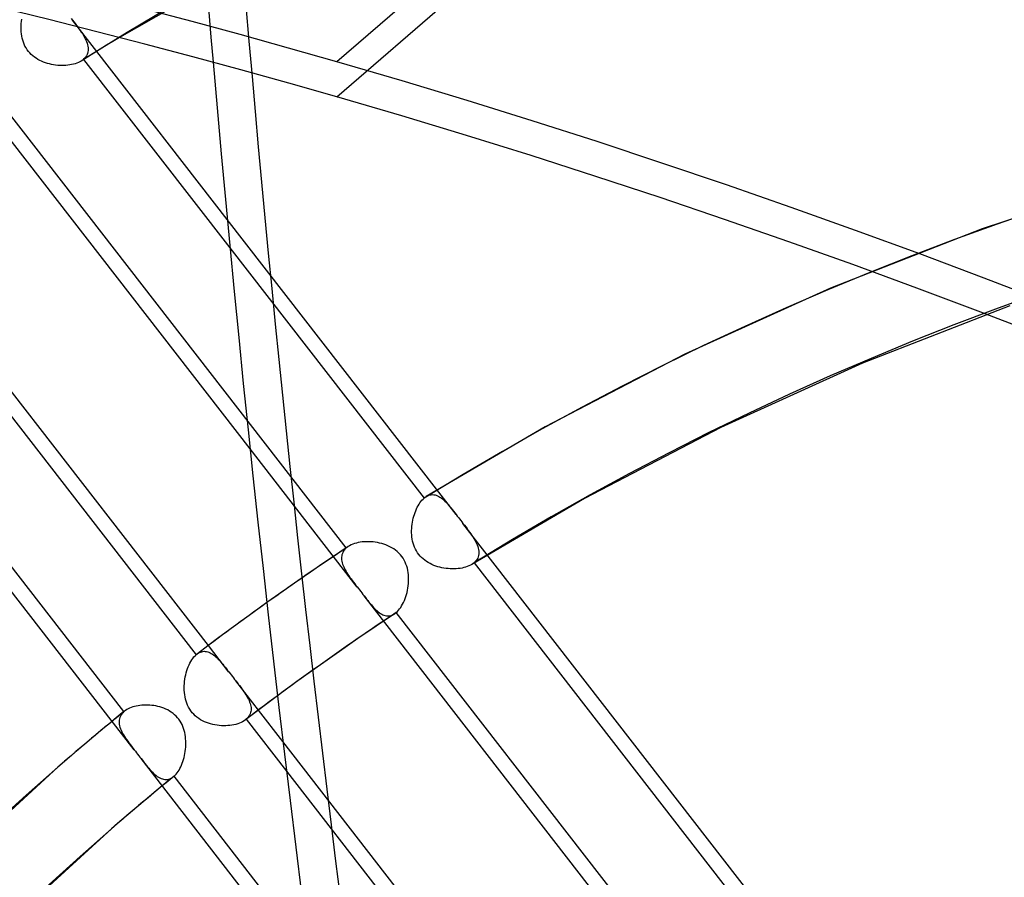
# Model space of a CAD drawing. Header units: millimetres. Extents: x -240 to 234, y -303 to 298.
# Tile 63 of 77: x -58 to -34, y 112 to 133. Entities that reach past the tile are written whole.
import ezdxf

# ---------------------------------------------------------------- set-up
doc = ezdxf.new("R2010")
doc.units = ezdxf.units.MM
doc.layers.add('MAIN-1', color=7, linetype='Continuous')
doc.layers.add('MAIN-2', color=7, linetype='Continuous')

msp = doc.modelspace()

# ---------------------------------------------------------------- linework, layer by layer
at = {"layer": 'MAIN-1'}
for p, q in [((-5.75, 170.39), (-50, 132.069)), ((-57.78, 133.067), (-57.773, 133.118)), ((-57.791, 132.912), (-57.79, 132.964)), ((-57.791, 132.86), (-57.791, 132.912)), ((-57.788, 132.808), (-57.791, 132.86)), ((-57.79, 132.964), (-57.786, 133.016)), ((-57.786, 133.016), (-57.78, 133.067)), ((-57.783, 132.756), (-57.788, 132.808)), ((-57.775, 132.704), (-57.783, 132.756)), ((-57.764, 132.653), (-57.775, 132.704)), ((-57.751, 132.603), (-57.764, 132.653)), ((-55.367, 132.67), (-55.524, 132.574)), ((-57.735, 132.553), (-57.751, 132.603)), ((-57.716, 132.505), (-57.735, 132.553)), ((-57.694, 132.458), (-57.716, 132.505)), ((-57.669, 132.412), (-57.694, 132.458)), ((-57.641, 132.369), (-57.669, 132.412)), ((-57.611, 132.328), (-57.641, 132.369)), ((-55.838, 132.381), (-55.994, 132.284)), ((-55.681, 132.478), (-55.838, 132.381)), ((-55.524, 132.574), (-55.681, 132.478)), ((-57.577, 132.289), (-57.611, 132.328)), ((-57.541, 132.252), (-57.577, 132.289)), ((-57.503, 132.218), (-57.541, 132.252)), ((-57.462, 132.185), (-57.503, 132.218)), ((-57.42, 132.156), (-57.462, 132.185)), ((-57.376, 132.129), (-57.42, 132.156)), ((-57.33, 132.104), (-57.376, 132.129)), ((-56.15, 132.187), (-56.306, 132.089)), ((-56.247, 132.127), (-52.639, 127.478)), ((-55.994, 132.284), (-56.15, 132.187)), ((-52.705, 128.177), (-55.925, 132.327)), ((-57.284, 132.082), (-57.33, 132.104)), ((-57.236, 132.062), (-57.284, 132.082)), ((-57.188, 132.045), (-57.236, 132.062)), ((-57.139, 132.029), (-57.188, 132.045)), ((-57.09, 132.016), (-57.139, 132.029)), ((-57.039, 132.005), (-57.09, 132.016)), ((-56.989, 131.995), (-57.039, 132.005)), ((-56.938, 131.988), (-56.989, 131.995)), ((-56.887, 131.982), (-56.938, 131.988)), ((-56.836, 131.979), (-56.887, 131.982)), ((-56.785, 131.978), (-56.836, 131.979)), ((-56.735, 131.978), (-56.785, 131.978)), ((-56.685, 131.981), (-56.735, 131.978)), ((-56.637, 131.985), (-56.685, 131.981)), ((-56.589, 131.991), (-56.637, 131.985)), ((-56.543, 132), (-56.589, 131.991)), ((-56.499, 132.01), (-56.543, 132)), ((-56.456, 132.022), (-56.499, 132.01)), ((-56.415, 132.036), (-56.456, 132.022)), ((-56.377, 132.052), (-56.415, 132.036)), ((-56.341, 132.07), (-56.377, 132.052)), ((-56.307, 132.089), (-56.341, 132.07)), ((-52.141, 122.52), (-58.958, 131.305)), ((-53.171, 117.672), (-61.562, 128.485)), ((-61.864, 128.26), (-53.471, 117.444)), ((-54.999, 115.098), (-64.466, 127.297)), ((-47.796, 121.346), (-47.796, 121.347)), ((-47.796, 121.347), (-47.796, 121.347)), ((-47.796, 121.347), (-47.796, 121.347)), ((-47.796, 121.347), (-47.796, 121.347)), ((-47.796, 121.347), (-47.795, 121.347)), ((-47.795, 121.347), (-47.795, 121.347)), ((-51.728, 118.73), (-52.076, 118.48)), ((-52.076, 118.48), (-52.371, 118.266)), ((-52.642, 118.067), (-52.912, 117.866)), ((-52.371, 118.266), (-52.642, 118.067)), ((-52.912, 117.866), (-53.181, 117.664)), ((-53.181, 117.664), (-53.45, 117.461)), ((-53.602, 117.28), (-53.578, 117.319)), ((-53.578, 117.319), (-53.552, 117.355)), ((-53.552, 117.355), (-53.526, 117.388)), ((-53.526, 117.388), (-53.499, 117.418)), ((-53.499, 117.418), (-53.471, 117.444)), ((-53.471, 117.444), (-53.467, 117.447)), ((-53.467, 117.447), (-53.464, 117.45)), ((-53.464, 117.45), (-53.46, 117.453)), ((-53.46, 117.453), (-53.457, 117.456)), ((-53.457, 117.456), (-53.453, 117.458)), ((-53.453, 117.458), (-53.45, 117.461)), ((-53.449, 117.461), (-53.449, 117.462)), ((-53.45, 117.461), (-53.449, 117.461)), ((-53.449, 117.461), (-53.449, 117.461)), ((-53.449, 117.461), (-53.449, 117.461)), ((-53.449, 117.461), (-53.449, 117.461)), ((-53.449, 117.461), (-53.449, 117.461)), ((-53.701, 117.052), (-53.684, 117.102)), ((-53.684, 117.102), (-53.666, 117.149)), ((-53.666, 117.149), (-53.646, 117.195)), ((-53.646, 117.195), (-53.624, 117.239)), ((-53.624, 117.239), (-53.602, 117.28)), ((-53.757, 116.787), (-53.75, 116.842)), ((-53.75, 116.842), (-53.74, 116.896)), ((-53.74, 116.896), (-53.729, 116.949)), ((-53.729, 116.949), (-53.716, 117.001)), ((-53.716, 117.001), (-53.701, 117.052)), ((-53.767, 116.621), (-53.766, 116.676)), ((-53.765, 116.566), (-53.767, 116.621)), ((-53.766, 116.676), (-53.762, 116.732)), ((-53.762, 116.732), (-53.757, 116.787)), ((-53.761, 116.511), (-53.765, 116.566)), ((-53.755, 116.457), (-53.761, 116.511)), ((-53.746, 116.403), (-53.755, 116.457)), ((-53.735, 116.35), (-53.746, 116.403)), ((-53.72, 116.298), (-53.735, 116.35)), ((-51.464, 116.432), (-51.597, 116.333)), ((-53.703, 116.246), (-53.72, 116.298)), ((-53.682, 116.196), (-53.703, 116.246)), ((-53.658, 116.147), (-53.682, 116.196)), ((-53.631, 116.101), (-53.658, 116.147)), ((-53.601, 116.056), (-53.631, 116.101)), ((-51.862, 116.135), (-51.994, 116.036)), ((-51.73, 116.234), (-51.862, 116.135)), ((-51.597, 116.333), (-51.73, 116.234)), ((-53.568, 116.014), (-53.601, 116.056)), ((-53.532, 115.974), (-53.568, 116.014)), ((-53.494, 115.937), (-53.532, 115.974)), ((-53.452, 115.902), (-53.494, 115.937)), ((-53.408, 115.87), (-53.452, 115.902)), ((-53.363, 115.841), (-53.408, 115.87)), ((-52.126, 115.936), (-52.258, 115.836)), ((-52.236, 115.853), (-51.243, 114.574)), ((-51.994, 116.036), (-52.126, 115.936)), ((-51.331, 115.3), (-51.936, 116.08)), ((-55.77, 115.616), (-55.994, 115.429)), ((-55.545, 115.801), (-55.77, 115.616)), ((-53.316, 115.815), (-53.363, 115.841)), ((-53.267, 115.792), (-53.316, 115.815)), ((-53.218, 115.771), (-53.267, 115.792)), ((-53.167, 115.753), (-53.218, 115.771)), ((-53.116, 115.738), (-53.167, 115.753)), ((-53.064, 115.724), (-53.116, 115.738)), ((-53.011, 115.713), (-53.064, 115.724)), ((-52.957, 115.705), (-53.011, 115.713)), ((-52.904, 115.698), (-52.957, 115.705)), ((-52.85, 115.694), (-52.904, 115.698)), ((-52.796, 115.693), (-52.85, 115.694)), ((-52.743, 115.693), (-52.796, 115.693)), ((-52.691, 115.696), (-52.743, 115.693)), ((-52.639, 115.7), (-52.691, 115.696)), ((-52.589, 115.707), (-52.639, 115.7)), ((-52.54, 115.716), (-52.589, 115.707)), ((-52.493, 115.727), (-52.54, 115.716)), ((-52.448, 115.741), (-52.493, 115.727)), ((-52.405, 115.756), (-52.448, 115.741)), ((-52.364, 115.773), (-52.405, 115.756)), ((-52.326, 115.792), (-52.364, 115.773)), ((-52.291, 115.813), (-52.326, 115.792)), ((-52.259, 115.835), (-52.291, 115.813)), ((-55.994, 115.429), (-56.217, 115.241)), ((-56.217, 115.241), (-56.44, 115.053)), ((-56.44, 115.053), (-56.661, 114.863)), ((-55, 115.099), (-54.972, 115.062)), ((-54.972, 115.062), (-54.943, 115.026)), ((-54.943, 115.026), (-54.915, 114.989)), ((-54.915, 114.989), (-54.887, 114.953)), ((-54.887, 114.953), (-54.859, 114.917)), ((-54.859, 114.917), (-54.831, 114.881)), ((-50.598, 109.426), (-54.832, 114.882)), ((-56.882, 114.673), (-59.576, 112.214)), ((-56.661, 114.863), (-56.882, 114.673)), ((-54.31, 114.209), (-54.52, 114.034)), ((-54.52, 114.034), (-54.73, 113.859)), ((-54.939, 113.683), (-55.148, 113.506)), ((-54.73, 113.859), (-54.939, 113.683)), ((-55.148, 113.506), (-55.356, 113.328)), ((-55.356, 113.328), (-55.563, 113.15)), ((-55.563, 113.15), (-58.18, 110.762))]:
    msp.add_line(p, q, dxfattribs=at)
for centre, major_axis, ratio, start_param, end_param in [((-0.5, -0.433), (139.441, -161.013), 0.75, 0.713724, 3.45689), ((-50, -43.301), (-132.567, 153.076), 0.75, -0.857072, 0), ((-50, -43.301), (131.913, -152.32), 0.75, 2.284521, 3.141593), ((30.466, 74.471), (45.536, -204.553), 0.352244, -1.933539, -1.568352), ((-50, -43.301), (-132.567, 153.076), 0.75, -3.141592, -0.857072), ((-50, -43.301), (131.913, -152.32), 0.75, 0, 2.284521), ((24.244, 20.996), (-81.126, 93.677), 0.75, -0.070545, -0.047281), ((24.244, 20.996), (-81.126, 93.677), 0.75, -0.018821, 0), ((24.244, 20.996), (79.807, -92.153), 0.75, -3.141592, -2.427868)]:
    msp.add_ellipse(centre, major_axis=major_axis, ratio=ratio, start_param=start_param, end_param=end_param, dxfattribs=at)
at = {"layer": 'MAIN-2'}
for p, q in [((-50, 131.203), (-5.25, 169.957)), ((-51.577, 134.831), (-55.367, 132.67)), ((-56.553, 133.135), (-56.524, 133.099)), ((-55.925, 132.327), (-56.525, 133.099)), ((-56.524, 133.099), (-56.49, 133.055)), ((-56.49, 133.055), (-56.457, 133.011)), ((-56.457, 133.011), (-56.424, 132.969)), ((-56.424, 132.969), (-56.393, 132.927)), ((-56.393, 132.927), (-56.362, 132.885)), ((-56.362, 132.885), (-56.333, 132.844)), ((-56.333, 132.844), (-56.305, 132.804)), ((-56.305, 132.804), (-56.279, 132.764)), ((-56.279, 132.764), (-56.254, 132.724)), ((-56.254, 132.724), (-56.231, 132.684)), ((-56.231, 132.684), (-56.21, 132.645)), ((-56.21, 132.645), (-56.191, 132.606)), ((-56.191, 132.606), (-56.174, 132.567)), ((-56.174, 132.567), (-56.16, 132.529)), ((-56.16, 132.529), (-56.149, 132.491)), ((-56.149, 132.491), (-56.141, 132.454)), ((-56.141, 132.454), (-56.136, 132.417)), ((-56.136, 132.417), (-56.134, 132.381)), ((-56.134, 132.381), (-56.135, 132.346)), ((-56.259, 132.123), (-56.268, 132.116)), ((-56.25, 132.131), (-56.259, 132.123)), ((-56.222, 132.157), (-56.25, 132.131)), ((-56.25, 132.131), (-56.247, 132.127)), ((-56.198, 132.186), (-56.222, 132.157)), ((-56.178, 132.215), (-56.198, 132.186)), ((-56.162, 132.246), (-56.178, 132.215)), ((-56.149, 132.278), (-56.162, 132.246)), ((-56.14, 132.312), (-56.149, 132.278)), ((-56.135, 132.346), (-56.14, 132.312)), ((-56.297, 132.095), (-56.307, 132.089)), ((-56.287, 132.102), (-56.297, 132.095)), ((-56.277, 132.109), (-56.287, 132.102)), ((-56.268, 132.116), (-56.277, 132.109)), ((-49.769, 120.077), (-58.162, 130.893)), ((-30.205, 129.235), (-34.087, 127.949)), ((-47.059, 120.901), (-52.705, 128.177)), ((-34.087, 127.949), (-37.823, 126.488)), ((-52.639, 127.478), (-47.85, 121.306)), ((-55.254, 116.04), (-63.654, 126.865)), ((-37.823, 126.488), (-41.416, 124.857)), ((-33.403, 126.054), (-37.039, 124.632)), ((-41.416, 124.857), (-44.867, 123.063)), ((-37.039, 124.632), (-40.534, 123.046)), ((-44.867, 123.063), (-47.796, 121.346)), ((-40.534, 123.046), (-43.889, 121.301)), ((-49.498, 119.114), (-52.141, 122.52)), ((-47.951, 121.192), (-47.927, 121.225)), ((-47.927, 121.225), (-47.902, 121.255)), ((-47.902, 121.255), (-47.876, 121.282)), ((-47.876, 121.282), (-47.85, 121.306)), ((-47.85, 121.306), (-47.841, 121.314)), ((-47.841, 121.314), (-47.832, 121.321)), ((-47.832, 121.321), (-47.823, 121.328)), ((-47.823, 121.328), (-47.814, 121.334)), ((-47.814, 121.334), (-47.805, 121.341)), ((-47.805, 121.341), (-47.796, 121.346)), ((-47.795, 121.347), (-47.765, 121.364)), ((-47.765, 121.364), (-47.735, 121.376)), ((-47.735, 121.376), (-47.704, 121.386)), ((-47.704, 121.386), (-47.673, 121.391)), ((-47.673, 121.391), (-47.642, 121.393)), ((-47.642, 121.393), (-47.611, 121.391)), ((-47.611, 121.391), (-47.58, 121.386)), ((-47.58, 121.386), (-47.55, 121.377)), ((-47.55, 121.377), (-47.519, 121.365)), ((-47.519, 121.365), (-47.489, 121.35)), ((-47.489, 121.35), (-47.458, 121.332)), ((-47.458, 121.332), (-47.428, 121.311)), ((-47.428, 121.311), (-47.398, 121.288)), ((-47.398, 121.288), (-47.369, 121.262)), ((-47.369, 121.262), (-47.339, 121.234)), ((-47.339, 121.234), (-47.309, 121.204)), ((-47.309, 121.204), (-47.279, 121.172)), ((-43.889, 121.301), (-46.674, 119.671)), ((-48.089, 120.906), (-48.073, 120.952)), ((-48.073, 120.952), (-48.056, 120.996)), ((-48.056, 120.996), (-48.037, 121.039)), ((-48.037, 121.039), (-48.017, 121.081)), ((-48.017, 121.081), (-47.996, 121.12)), ((-47.996, 121.12), (-47.974, 121.157)), ((-47.974, 121.157), (-47.951, 121.192)), ((-47.279, 121.172), (-47.249, 121.138)), ((-47.249, 121.138), (-47.219, 121.102)), ((-47.219, 121.102), (-47.188, 121.065)), ((-47.188, 121.065), (-47.157, 121.026)), ((-47.157, 121.026), (-47.125, 120.986)), ((-47.125, 120.986), (-47.093, 120.944)), ((-48.145, 120.661), (-48.137, 120.711)), ((-48.137, 120.711), (-48.128, 120.761)), ((-48.128, 120.761), (-48.116, 120.811)), ((-48.116, 120.811), (-48.103, 120.859)), ((-48.103, 120.859), (-48.089, 120.906)), ((-47.093, 120.944), (-47.059, 120.901)), ((-47.059, 120.901), (-47.031, 120.865)), ((-47.031, 120.865), (-47.003, 120.829)), ((-47.003, 120.829), (-46.975, 120.793)), ((-46.975, 120.793), (-46.947, 120.757)), ((-46.947, 120.757), (-46.919, 120.72)), ((-46.919, 120.72), (-46.89, 120.684)), ((-48.157, 120.505), (-48.155, 120.557)), ((-48.157, 120.453), (-48.157, 120.505)), ((-48.155, 120.557), (-48.151, 120.609)), ((-48.151, 120.609), (-48.145, 120.661)), ((-37.43, 108.493), (-46.891, 120.685)), ((-46.89, 120.684), (-46.856, 120.64)), ((-46.856, 120.64), (-46.823, 120.597)), ((-46.823, 120.597), (-46.791, 120.554)), ((-46.791, 120.554), (-46.759, 120.512)), ((-46.759, 120.512), (-46.728, 120.47)), ((-46.728, 120.47), (-46.699, 120.429)), ((-49.375, 120.225), (-49.425, 120.219)), ((-49.323, 120.23), (-49.375, 120.225)), ((-49.271, 120.232), (-49.323, 120.23)), ((-49.217, 120.232), (-49.271, 120.232)), ((-49.164, 120.23), (-49.217, 120.232)), ((-49.109, 120.226), (-49.164, 120.23)), ((-49.055, 120.219), (-49.109, 120.226)), ((-48.154, 120.401), (-48.157, 120.453)), ((-48.15, 120.349), (-48.154, 120.401)), ((-48.142, 120.297), (-48.15, 120.349)), ((-48.132, 120.246), (-48.142, 120.297)), ((-48.12, 120.195), (-48.132, 120.246)), ((-46.699, 120.429), (-46.671, 120.389)), ((-46.671, 120.389), (-46.645, 120.349)), ((-46.645, 120.349), (-46.62, 120.309)), ((-46.62, 120.309), (-46.597, 120.269)), ((-46.597, 120.269), (-46.576, 120.229)), ((-46.576, 120.229), (-46.556, 120.19)), ((-49.723, 120.112), (-50.034, 119.904)), ((-49.837, 120), (-49.853, 119.972)), ((-49.817, 120.027), (-49.837, 120)), ((-49.795, 120.053), (-49.817, 120.027)), ((-49.769, 120.077), (-49.795, 120.053)), ((-49.762, 120.083), (-49.769, 120.077)), ((-49.754, 120.089), (-49.762, 120.083)), ((-49.746, 120.095), (-49.754, 120.089)), ((-49.738, 120.101), (-49.746, 120.095)), ((-49.73, 120.107), (-49.738, 120.101)), ((-49.722, 120.113), (-49.73, 120.107)), ((-49.687, 120.134), (-49.722, 120.113)), ((-49.649, 120.153), (-49.687, 120.134)), ((-49.609, 120.17), (-49.649, 120.153)), ((-49.566, 120.185), (-49.609, 120.17)), ((-49.521, 120.199), (-49.566, 120.185)), ((-49.474, 120.21), (-49.521, 120.199)), ((-49.425, 120.219), (-49.474, 120.21)), ((-49.001, 120.21), (-49.055, 120.219)), ((-48.947, 120.199), (-49.001, 120.21)), ((-48.894, 120.186), (-48.947, 120.199)), ((-48.842, 120.17), (-48.894, 120.186)), ((-48.79, 120.152), (-48.842, 120.17)), ((-48.74, 120.131), (-48.79, 120.152)), ((-48.691, 120.108), (-48.74, 120.131)), ((-48.644, 120.082), (-48.691, 120.108)), ((-48.598, 120.054), (-48.644, 120.082)), ((-48.553, 120.022), (-48.598, 120.054)), ((-48.511, 119.988), (-48.553, 120.022)), ((-48.471, 119.951), (-48.511, 119.988)), ((-48.104, 120.145), (-48.12, 120.195)), ((-48.085, 120.097), (-48.104, 120.145)), ((-48.064, 120.049), (-48.085, 120.097)), ((-48.039, 120.003), (-48.064, 120.049)), ((-48.011, 119.96), (-48.039, 120.003)), ((-46.556, 120.19), (-46.54, 120.151)), ((-46.54, 120.151), (-46.526, 120.113)), ((-46.526, 120.113), (-46.514, 120.075)), ((-46.514, 120.075), (-46.506, 120.038)), ((-46.506, 120.038), (-46.501, 120.001)), ((-46.501, 120.001), (-46.499, 119.965)), ((-50.034, 119.904), (-50.344, 119.695)), ((-49.885, 119.849), (-49.886, 119.816)), ((-49.886, 119.816), (-49.883, 119.783)), ((-49.882, 119.881), (-49.885, 119.849)), ((-49.883, 119.783), (-49.878, 119.749)), ((-49.875, 119.912), (-49.882, 119.881)), ((-49.878, 119.749), (-49.87, 119.714)), ((-49.866, 119.943), (-49.875, 119.912)), ((-49.853, 119.972), (-49.866, 119.943)), ((-48.434, 119.912), (-48.471, 119.951)), ((-48.4, 119.87), (-48.434, 119.912)), ((-48.369, 119.826), (-48.4, 119.87)), ((-48.342, 119.78), (-48.369, 119.826)), ((-48.317, 119.731), (-48.342, 119.78)), ((-47.981, 119.918), (-48.011, 119.96)), ((-47.948, 119.879), (-47.981, 119.918)), ((-47.912, 119.842), (-47.948, 119.879)), ((-47.874, 119.807), (-47.912, 119.842)), ((-47.834, 119.774), (-47.874, 119.807)), ((-47.791, 119.744), (-47.834, 119.774)), ((-47.747, 119.717), (-47.791, 119.744)), ((-46.587, 119.741), (-46.615, 119.714)), ((-46.563, 119.769), (-46.587, 119.741)), ((-46.543, 119.799), (-46.563, 119.769)), ((-46.527, 119.83), (-46.543, 119.799)), ((-46.514, 119.862), (-46.527, 119.83)), ((-46.505, 119.895), (-46.514, 119.862)), ((-46.5, 119.93), (-46.505, 119.895)), ((-46.499, 119.965), (-46.5, 119.93)), ((-50.344, 119.695), (-50.653, 119.484)), ((-49.87, 119.714), (-49.86, 119.68)), ((-49.86, 119.68), (-49.847, 119.644)), ((-49.847, 119.644), (-49.832, 119.609)), ((-49.832, 119.609), (-49.815, 119.573)), ((-49.815, 119.573), (-49.796, 119.537)), ((-49.796, 119.537), (-49.775, 119.5)), ((-49.775, 119.5), (-49.753, 119.463)), ((-48.296, 119.681), (-48.317, 119.731)), ((-48.277, 119.63), (-48.296, 119.681)), ((-48.263, 119.577), (-48.277, 119.63)), ((-48.251, 119.524), (-48.263, 119.577)), ((-48.242, 119.471), (-48.251, 119.524)), ((-47.702, 119.692), (-47.747, 119.717)), ((-47.655, 119.67), (-47.702, 119.692)), ((-47.608, 119.649), (-47.655, 119.67)), ((-47.559, 119.631), (-47.608, 119.649)), ((-47.511, 119.616), (-47.559, 119.631)), ((-47.461, 119.602), (-47.511, 119.616)), ((-47.411, 119.59), (-47.461, 119.602)), ((-47.36, 119.581), (-47.411, 119.59)), ((-47.309, 119.573), (-47.36, 119.581)), ((-47.258, 119.567), (-47.309, 119.573)), ((-47.207, 119.563), (-47.258, 119.567)), ((-47.156, 119.562), (-47.207, 119.563)), ((-47.105, 119.562), (-47.156, 119.562)), ((-47.056, 119.564), (-47.105, 119.562)), ((-47.007, 119.568), (-47.056, 119.564)), ((-46.959, 119.574), (-47.007, 119.568)), ((-46.913, 119.582), (-46.959, 119.574)), ((-46.868, 119.592), (-46.913, 119.582)), ((-46.825, 119.604), (-46.868, 119.592)), ((-46.784, 119.618), (-46.825, 119.604)), ((-46.745, 119.634), (-46.784, 119.618)), ((-46.709, 119.651), (-46.745, 119.634)), ((-46.675, 119.67), (-46.709, 119.651)), ((-46.664, 119.677), (-46.675, 119.67)), ((-46.654, 119.684), (-46.664, 119.677)), ((-46.644, 119.691), (-46.654, 119.684)), ((-46.634, 119.699), (-46.644, 119.691)), ((-46.624, 119.706), (-46.634, 119.699)), ((-46.615, 119.714), (-46.624, 119.706)), ((-46.615, 119.714), (-38.212, 108.886)), ((-50.963, 119.27), (-51.327, 119.015)), ((-50.653, 119.484), (-50.963, 119.27)), ((-49.753, 119.463), (-49.729, 119.427)), ((-49.729, 119.427), (-49.704, 119.389)), ((-49.704, 119.389), (-49.678, 119.352)), ((-49.678, 119.352), (-49.65, 119.314)), ((-49.65, 119.314), (-49.621, 119.275)), ((-49.621, 119.275), (-49.592, 119.236)), ((-48.236, 119.417), (-48.242, 119.471)), ((-48.232, 119.362), (-48.236, 119.417)), ((-48.236, 119.198), (-48.232, 119.253)), ((-48.231, 119.308), (-48.232, 119.362)), ((-48.232, 119.253), (-48.231, 119.308)), ((-51.327, 119.015), (-51.728, 118.73)), ((-49.592, 119.236), (-49.561, 119.196)), ((-49.561, 119.196), (-49.53, 119.155)), ((-49.53, 119.155), (-49.499, 119.115)), ((-49.499, 119.115), (-49.47, 119.078)), ((-49.47, 119.078), (-49.442, 119.042)), ((-49.442, 119.042), (-49.414, 119.005)), ((-48.271, 118.981), (-48.259, 119.034)), ((-48.259, 119.034), (-48.249, 119.089)), ((-48.249, 119.089), (-48.241, 119.143)), ((-48.241, 119.143), (-48.236, 119.198)), ((-49.414, 119.005), (-49.386, 118.969)), ((-49.386, 118.969), (-49.358, 118.933)), ((-49.358, 118.933), (-49.33, 118.897)), ((-40.07, 106.964), (-49.33, 118.898)), ((-49.33, 118.897), (-49.299, 118.857)), ((-49.299, 118.857), (-49.268, 118.818)), ((-49.268, 118.818), (-49.238, 118.78)), ((-49.238, 118.78), (-49.209, 118.743)), ((-48.357, 118.735), (-48.337, 118.781)), ((-48.337, 118.781), (-48.318, 118.828)), ((-48.318, 118.828), (-48.301, 118.878)), ((-48.301, 118.878), (-48.285, 118.929)), ((-48.285, 118.929), (-48.271, 118.981)), ((-49.209, 118.743), (-49.18, 118.708)), ((-49.18, 118.708), (-49.151, 118.674)), ((-49.151, 118.674), (-49.123, 118.641)), ((-49.123, 118.641), (-49.094, 118.61)), ((-49.094, 118.61), (-49.066, 118.58)), ((-49.066, 118.58), (-49.038, 118.552)), ((-49.038, 118.552), (-49.01, 118.526)), ((-49.01, 118.526), (-48.982, 118.502)), ((-48.506, 118.513), (-48.479, 118.543)), ((-48.479, 118.543), (-48.453, 118.575)), ((-48.453, 118.575), (-48.427, 118.611)), ((-48.427, 118.611), (-48.403, 118.65)), ((-48.403, 118.65), (-48.379, 118.691)), ((-48.379, 118.691), (-48.357, 118.735)), ((-48.578, 118.453), (-49.03, 118.151)), ((-48.982, 118.502), (-48.953, 118.481)), ((-48.953, 118.481), (-48.925, 118.461)), ((-48.925, 118.461), (-48.896, 118.444)), ((-48.896, 118.444), (-48.868, 118.43)), ((-48.868, 118.43), (-48.839, 118.418)), ((-48.839, 118.418), (-48.81, 118.41)), ((-48.81, 118.41), (-48.781, 118.404)), ((-48.781, 118.404), (-48.752, 118.401)), ((-48.752, 118.401), (-48.723, 118.401)), ((-48.723, 118.401), (-48.694, 118.405)), ((-48.694, 118.405), (-48.665, 118.412)), ((-48.665, 118.412), (-48.636, 118.422)), ((-48.636, 118.422), (-48.607, 118.436)), ((-48.607, 118.436), (-48.579, 118.453)), ((-48.579, 118.453), (-48.571, 118.458)), ((-48.571, 118.458), (-48.564, 118.463)), ((-48.564, 118.463), (-48.557, 118.469)), ((-48.557, 118.469), (-48.549, 118.474)), ((-48.549, 118.474), (-48.542, 118.48)), ((-48.542, 118.48), (-48.535, 118.486)), ((-48.535, 118.486), (-48.506, 118.513)), ((-40.141, 107.67), (-48.535, 118.486)), ((-49.03, 118.151), (-49.48, 117.845)), ((-49.48, 117.845), (-49.94, 117.527)), ((-52.663, 117.017), (-53.171, 117.672)), ((-53.449, 117.462), (-53.421, 117.481)), ((-53.421, 117.481), (-53.392, 117.497)), ((-53.392, 117.497), (-53.363, 117.51)), ((-53.363, 117.51), (-53.334, 117.519)), ((-53.334, 117.519), (-53.305, 117.525)), ((-53.305, 117.525), (-53.275, 117.528)), ((-53.275, 117.528), (-53.246, 117.527)), ((-53.246, 117.527), (-53.216, 117.523)), ((-53.216, 117.523), (-53.187, 117.516)), ((-53.187, 117.516), (-53.158, 117.506)), ((-53.158, 117.506), (-53.129, 117.493)), ((-53.129, 117.493), (-53.1, 117.478)), ((-53.1, 117.478), (-53.071, 117.46)), ((-53.071, 117.46), (-53.042, 117.44)), ((-53.042, 117.44), (-53.014, 117.417)), ((-53.014, 117.417), (-52.985, 117.392)), ((-52.985, 117.392), (-52.957, 117.366)), ((-52.957, 117.366), (-52.929, 117.338)), ((-52.929, 117.338), (-52.9, 117.308)), ((-52.9, 117.308), (-52.872, 117.276)), ((-49.94, 117.527), (-50.489, 117.139)), ((-52.872, 117.276), (-52.844, 117.243)), ((-52.844, 117.243), (-52.815, 117.209)), ((-52.815, 117.209), (-52.786, 117.173)), ((-52.786, 117.173), (-52.756, 117.136)), ((-52.756, 117.136), (-52.726, 117.098)), ((-52.726, 117.098), (-52.695, 117.058)), ((-50.489, 117.139), (-51.023, 116.755)), ((-52.695, 117.058), (-52.663, 117.018)), ((-52.663, 117.018), (-52.636, 116.982)), ((-52.636, 116.982), (-52.608, 116.946)), ((-52.608, 116.946), (-52.579, 116.91)), ((-52.579, 116.91), (-52.551, 116.873)), ((-52.551, 116.873), (-52.523, 116.837)), ((-52.523, 116.837), (-52.495, 116.8)), ((-51.936, 116.08), (-52.495, 116.801)), ((-52.495, 116.8), (-52.463, 116.76)), ((-52.463, 116.76), (-52.433, 116.72)), ((-52.433, 116.72), (-52.403, 116.681)), ((-52.403, 116.681), (-52.374, 116.642)), ((-52.374, 116.642), (-52.345, 116.604)), ((-52.345, 116.604), (-52.318, 116.567)), ((-51.023, 116.755), (-51.464, 116.432)), ((-52.318, 116.567), (-52.292, 116.529)), ((-52.292, 116.529), (-52.268, 116.492)), ((-52.268, 116.492), (-52.244, 116.456)), ((-52.244, 116.456), (-52.222, 116.42)), ((-52.222, 116.42), (-52.202, 116.384)), ((-52.202, 116.384), (-52.184, 116.348)), ((-52.184, 116.348), (-52.167, 116.312)), ((-55.149, 116.109), (-55.183, 116.091)), ((-55.113, 116.127), (-55.149, 116.109)), ((-55.075, 116.142), (-55.113, 116.127)), ((-55.035, 116.156), (-55.075, 116.142)), ((-54.993, 116.168), (-55.035, 116.156)), ((-54.949, 116.178), (-54.993, 116.168)), ((-54.904, 116.187), (-54.949, 116.178)), ((-54.858, 116.194), (-54.904, 116.187)), ((-54.811, 116.199), (-54.858, 116.194)), ((-54.763, 116.202), (-54.811, 116.199)), ((-54.714, 116.203), (-54.763, 116.202)), ((-54.665, 116.203), (-54.714, 116.203)), ((-54.615, 116.2), (-54.665, 116.203)), ((-54.565, 116.195), (-54.615, 116.2)), ((-54.515, 116.189), (-54.565, 116.195)), ((-54.464, 116.18), (-54.515, 116.189)), ((-54.414, 116.169), (-54.464, 116.18)), ((-54.365, 116.156), (-54.414, 116.169)), ((-54.315, 116.141), (-54.365, 116.156)), ((-54.267, 116.123), (-54.315, 116.141)), ((-54.22, 116.103), (-54.267, 116.123)), ((-54.173, 116.081), (-54.22, 116.103)), ((-52.167, 116.312), (-52.153, 116.277)), ((-52.153, 116.277), (-52.14, 116.243)), ((-52.14, 116.243), (-52.131, 116.209)), ((-52.131, 116.209), (-52.124, 116.175)), ((-52.124, 116.175), (-52.119, 116.142)), ((-52.119, 116.142), (-52.117, 116.109)), ((-52.117, 116.109), (-52.118, 116.077)), ((-55.445, 115.884), (-55.495, 115.843)), ((-55.395, 115.925), (-55.445, 115.884)), ((-55.344, 115.966), (-55.395, 115.925)), ((-55.365, 115.865), (-55.371, 115.832)), ((-55.355, 115.897), (-55.365, 115.865)), ((-55.342, 115.928), (-55.355, 115.897)), ((-55.294, 116.008), (-55.344, 115.966)), ((-55.325, 115.958), (-55.342, 115.928)), ((-55.305, 115.987), (-55.325, 115.958)), ((-55.281, 116.014), (-55.305, 115.987)), ((-55.243, 116.049), (-55.294, 116.008)), ((-55.254, 116.04), (-55.281, 116.014)), ((-55.252, 116.041), (-55.254, 116.04)), ((-55.25, 116.043), (-55.252, 116.041)), ((-55.249, 116.044), (-55.25, 116.043)), ((-55.247, 116.046), (-55.249, 116.044)), ((-55.245, 116.047), (-55.247, 116.046)), ((-55.243, 116.049), (-55.245, 116.047)), ((-55.214, 116.071), (-55.243, 116.049)), ((-55.183, 116.091), (-55.214, 116.071)), ((-54.128, 116.055), (-54.173, 116.081)), ((-54.085, 116.028), (-54.128, 116.055)), ((-54.043, 115.997), (-54.085, 116.028)), ((-54.003, 115.964), (-54.043, 115.997)), ((-53.966, 115.929), (-54.003, 115.964)), ((-53.931, 115.891), (-53.966, 115.929)), ((-53.899, 115.851), (-53.931, 115.891)), ((-53.87, 115.809), (-53.899, 115.851)), ((-52.24, 115.85), (-52.244, 115.847)), ((-52.236, 115.853), (-52.24, 115.85)), ((-52.211, 115.877), (-52.236, 115.853)), ((-52.188, 115.903), (-52.211, 115.877)), ((-52.169, 115.929), (-52.188, 115.903)), ((-52.153, 115.957), (-52.169, 115.929)), ((-52.139, 115.986), (-52.153, 115.957)), ((-52.129, 116.015), (-52.139, 115.986)), ((-52.122, 116.046), (-52.129, 116.015)), ((-52.118, 116.077), (-52.122, 116.046)), ((-55.495, 115.843), (-55.545, 115.801)), ((-55.371, 115.832), (-55.374, 115.798)), ((-55.374, 115.798), (-55.373, 115.763)), ((-55.373, 115.763), (-55.369, 115.728)), ((-55.369, 115.728), (-55.362, 115.692)), ((-55.362, 115.692), (-55.352, 115.656)), ((-55.352, 115.656), (-55.34, 115.619)), ((-55.34, 115.619), (-55.324, 115.581)), ((-53.844, 115.765), (-53.87, 115.809)), ((-53.82, 115.719), (-53.844, 115.765)), ((-53.799, 115.672), (-53.82, 115.719)), ((-53.781, 115.623), (-53.799, 115.672)), ((-53.766, 115.574), (-53.781, 115.623)), ((-52.255, 115.838), (-52.259, 115.835)), ((-52.251, 115.841), (-52.255, 115.838)), ((-52.247, 115.844), (-52.251, 115.841)), ((-52.244, 115.847), (-52.247, 115.844)), ((-55.324, 115.581), (-55.307, 115.543)), ((-55.307, 115.543), (-55.287, 115.505)), ((-55.287, 115.505), (-55.265, 115.467)), ((-55.265, 115.467), (-55.241, 115.428)), ((-55.241, 115.428), (-55.215, 115.389)), ((-55.215, 115.389), (-55.188, 115.349)), ((-53.753, 115.523), (-53.766, 115.574)), ((-53.743, 115.473), (-53.753, 115.523)), ((-53.736, 115.422), (-53.743, 115.473)), ((-53.731, 115.37), (-53.736, 115.422)), ((-53.727, 115.319), (-53.731, 115.37)), ((-55.188, 115.349), (-55.16, 115.309)), ((-55.16, 115.309), (-55.13, 115.268)), ((-55.13, 115.268), (-55.099, 115.227)), ((-55.099, 115.227), (-55.067, 115.185)), ((-55.067, 115.185), (-55.034, 115.142)), ((-55.034, 115.142), (-55, 115.099)), ((-53.735, 115.111), (-53.73, 115.163)), ((-53.73, 115.163), (-53.727, 115.215)), ((-53.726, 115.267), (-53.727, 115.319)), ((-53.727, 115.215), (-53.726, 115.267)), ((-43.034, 104.608), (-51.331, 115.3)), ((-54.831, 114.881), (-54.798, 114.839)), ((-53.785, 114.859), (-53.771, 114.908)), ((-53.771, 114.908), (-53.76, 114.957)), ((-53.76, 114.957), (-53.75, 115.008)), ((-53.75, 115.008), (-53.741, 115.059)), ((-53.741, 115.059), (-53.735, 115.111)), ((-54.798, 114.839), (-54.766, 114.797)), ((-54.766, 114.797), (-54.734, 114.757)), ((-54.734, 114.757), (-54.703, 114.718)), ((-54.703, 114.718), (-54.672, 114.681)), ((-54.672, 114.681), (-54.642, 114.645)), ((-54.642, 114.645), (-54.611, 114.61)), ((-53.895, 114.6), (-53.873, 114.638)), ((-53.873, 114.638), (-53.853, 114.679)), ((-53.853, 114.679), (-53.834, 114.721)), ((-53.834, 114.721), (-53.816, 114.766)), ((-53.816, 114.766), (-53.8, 114.812)), ((-53.8, 114.812), (-53.785, 114.859)), ((-54.611, 114.61), (-54.581, 114.577)), ((-54.581, 114.577), (-54.551, 114.546)), ((-54.551, 114.546), (-54.521, 114.517)), ((-54.521, 114.517), (-54.491, 114.489)), ((-54.491, 114.489), (-54.46, 114.464)), ((-54.46, 114.464), (-54.43, 114.441)), ((-54.43, 114.441), (-54.399, 114.421)), ((-54.399, 114.421), (-54.368, 114.404)), ((-54.368, 114.404), (-54.338, 114.39)), ((-54.075, 114.401), (-54.122, 114.363)), ((-54.119, 114.385), (-54.089, 114.399)), ((-54.089, 114.399), (-54.058, 114.417)), ((-54.028, 114.44), (-54.075, 114.401)), ((-54.058, 114.417), (-54.029, 114.439)), ((-54.029, 114.439), (-54.027, 114.441)), ((-54.027, 114.441), (-54.025, 114.442)), ((-54.025, 114.442), (-54.023, 114.444)), ((-54.023, 114.444), (-54.022, 114.445)), ((-54.022, 114.445), (-54.02, 114.446)), ((-54.02, 114.446), (-54.018, 114.448)), ((-54.018, 114.448), (-53.992, 114.473)), ((-45.616, 103.62), (-54.018, 114.448)), ((-53.992, 114.473), (-53.966, 114.5)), ((-53.966, 114.5), (-53.942, 114.531)), ((-53.942, 114.531), (-53.918, 114.564)), ((-53.918, 114.564), (-53.895, 114.6)), ((-51.243, 114.574), (-43.843, 105.037)), ((-54.338, 114.39), (-54.306, 114.379)), ((-54.263, 114.247), (-54.31, 114.209)), ((-54.306, 114.379), (-54.275, 114.371)), ((-54.275, 114.371), (-54.244, 114.366)), ((-54.216, 114.286), (-54.263, 114.247)), ((-54.244, 114.366), (-54.213, 114.365)), ((-54.169, 114.324), (-54.216, 114.286)), ((-54.213, 114.365), (-54.181, 114.368)), ((-54.181, 114.368), (-54.15, 114.375)), ((-54.122, 114.363), (-54.169, 114.324)), ((-54.15, 114.375), (-54.119, 114.385))]:
    msp.add_line(p, q, dxfattribs=at)
for centre, major_axis, ratio, start_param, end_param in [((14.244, 12.336), (-145.764, 168.313), 0.75, -1.616769, -0.097375), ((14.244, 12.336), (144.444, -166.79), 0.75, 1.525583, 3.043459), ((9.244, 8.006), (-145.764, 168.313), 0.75, -1.616769, -0.097375), ((19.244, 16.666), (-139.168, 160.697), 0.75, -1.614726, -0.099417), ((9.244, 8.006), (144.444, -166.79), 0.75, 1.524472, 3.04457), ((19.244, 16.666), (137.849, -159.174), 0.75, 1.526842, 3.042199), ((4.244, 3.676), (-145.764, 168.313), 0.75, -1.616769, -0.097375), ((4.244, 3.676), (144.444, -166.79), 0.75, 1.524472, 3.04457), ((24.244, 20.996), (-132.572, 153.081), 0.75, -1.613339, -0.100805), ((24.244, 20.996), (131.253, -151.558), 0.75, 1.529278, 3.039764), ((0, 0), (-138.787, 160.257), 0.75, -2.427868, 0.713724), ((24.244, 20.996), (-122.283, 141.2), 0.75, -1.610102, -0.104042), ((24.244, 20.996), (120.964, -139.677), 0.75, 1.531844, 3.037198), ((24.244, 20.996), (-111.994, 129.319), 0.75, -1.607127, -0.107017), ((24.244, 20.996), (110.675, -127.796), 0.75, 1.534887, 3.034154), ((-5.25, -4.547), (-131.913, 152.32), 0.75, -0.857072, 0.197134), ((24.244, 20.996), (-101.705, 117.438), 0.75, -1.60355, -0.110594), ((24.244, 20.996), (100.386, -115.915), 0.75, 1.538555, 3.030487), ((-21.543, -71.302), (-55.782, 250.577), 0.352244, -0.877768, -0.24945), ((-22.457, -71.505), (55.782, -250.577), 0.352244, 2.263824, 2.892143), ((31.38, 74.674), (-45.536, 204.553), 0.352244, 1.007187, 1.573241), ((30.466, 74.471), (45.536, -204.553), 0.352244, -2.134405, -1.933539), ((24.244, 20.996), (-91.416, 105.558), 0.75, -1.599167, -0.114977), ((24.244, 20.996), (90.096, -104.034), 0.75, 1.543061, 3.025981), ((24.244, 20.996), (-81.126, 93.677), 0.75, -1.59367, -0.120474), ((24.244, 20.996), (79.807, -92.153), 0.75, 1.54873, 3.020312), ((24.244, 20.996), (-70.837, 81.796), 0.75, -1.586575, -0.127569), ((24.244, 20.996), (69.518, -80.272), 0.75, 1.55379, 3.015252), ((24.244, 20.996), (-81.126, 93.677), 0.75, -0.096066, -0.070545), ((24.244, 20.996), (79.807, -92.153), 0.75, 3.045123, 3.094715), ((24.244, 20.996), (-81.126, 93.677), 0.75, -0.022874, -0.018821), ((19.244, 16.666), (-64.241, 74.18), 0.75, -1.582026, -0.132118), ((24.244, 20.996), (-81.126, 93.677), 0.75, 0, 0.713724), ((24.244, 20.996), (79.807, -92.153), 0.75, 3.119526, 3.141593), ((19.244, 16.666), (62.922, -72.656), 0.75, 1.559449, 3.009593)]:
    msp.add_ellipse(centre, major_axis=major_axis, ratio=ratio, start_param=start_param, end_param=end_param, dxfattribs=at)

doc.saveas('drawing.dxf')
